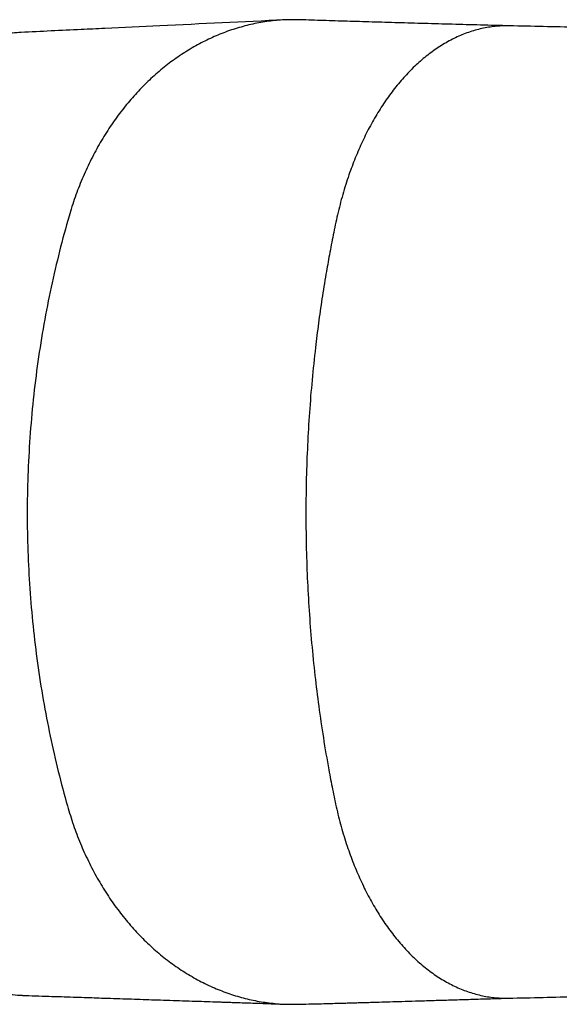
# Model space of a CAD drawing. Header units: millimetres. Extents: x 1861 to 18183, y 1323 to 18697.
# Tile 6 of 11: x 10676 to 12429, y 2106 to 5306. Entities that reach past the tile are written whole.
import ezdxf

# ---------------------------------------------------------------- set-up
doc = ezdxf.new("R2010")
doc.units = ezdxf.units.MM
doc.header["$LTSCALE"] = 5

msp = doc.modelspace()

# ---------------------------------------------------------------- linework, layer by layer
at = {"color": 7, "linetype": 'Continuous', "lineweight": 25}
for points, knots in [([(11536.1, 5304.9), (11401.4, 5298.5), (11207.3, 5289.3), (10985.9, 5278.8), (10836.4, 5271.6), (10745.6, 5267.4), (10680.5, 5264.4)], [0, 0, 0, 0, 0.471535, 0.679249, 0.769996, 1, 1, 1, 1]), ([(11587.2, 5304.8), (11576.9, 5305.2), (11549.3, 5306.3), (11504.4, 5303.2), (11452.7, 5296), (11401.5, 5284.3), (11351.2, 5268.5), (11301.8, 5248.5), (11253.6, 5224.4), (11206.8, 5196.4), (11161.5, 5164.6), (11118.1, 5129), (11076.6, 5089.8), (11037.2, 5047.2), (11000.2, 5001.3), (10965.7, 4952.3), (10933.8, 4900.3), (10904.7, 4845.7), (10878.6, 4788.4), (10855.4, 4729), (10842.8, 4687.9), (10836.4, 4667.2)], [0, 0, 0, 0, 0.031717, 0.085323, 0.138856, 0.192335, 0.245775, 0.299196, 0.352615, 0.406049, 0.459516, 0.513032, 0.566618, 0.62029, 0.674065, 0.727965, 0.782007, 0.83621, 0.890597, 0.945187, 1, 1, 1, 1]), ([(12267.8, 5285.7), (12236.1, 5286.5), (12172.7, 5288.2), (12080.8, 5290.6), (11991.3, 5293.1), (11904.5, 5295.5), (11820.3, 5298), (11740, 5300.4), (11662.6, 5302.9), (11612.1, 5304.5), (11587.2, 5305.3)], [0, 0, 0, 0, 0.126077, 0.252164, 0.378298, 0.504515, 0.630854, 0.757329, 0.880501, 1, 1, 1, 1]), ([(12266.7, 5285.6), (12253, 5285.5), (12224.8, 5285.4), (12182.3, 5278.6), (12139.3, 5267.1), (12097.1, 5250.4), (12055.9, 5228.8), (12016, 5202.5), (11977.7, 5171.8), (11941.1, 5137), (11906.3, 5098.2), (11873.6, 5055.8), (11843.2, 5010.2), (11815, 4961.6), (11789.3, 4910.4), (11766, 4857), (11744.5, 4799.5), (11725.1, 4738), (11708.2, 4672.7), (11694.8, 4607), (11682.3, 4542.7), (11670, 4473.4), (11658, 4399.1), (11646.6, 4319.6), (11635.7, 4231.7), (11625.6, 4135.1), (11617, 4029.3), (11610.8, 3923.1), (11606.9, 3815.8), (11605.5, 3707.5), (11606.6, 3599.1), (11610.1, 3491.7), (11616, 3385.5), (11624.2, 3279.7), (11634.7, 3176), (11647.4, 3073.5), (11662.4, 2971.4), (11677.7, 2881.6), (11692.5, 2804.1), (11705.7, 2739.3), (11722.3, 2675), (11741.4, 2614.1), (11762.8, 2556.7), (11786, 2503.1), (11811.7, 2451.7), (11839.9, 2402.9), (11870.4, 2357.1), (11903.1, 2314.5), (11937.9, 2275.6), (11974.5, 2240.6), (12012.9, 2209.8), (12052.8, 2183.4), (12094.1, 2161.7), (12136.3, 2144.9), (12179.4, 2133.3), (12222.8, 2126.4), (12251.8, 2126.3), (12266.2, 2126.2)], [0, 0, 0, 0, 0.015316, 0.031692, 0.048025, 0.064301, 0.08051, 0.096642, 0.112685, 0.128631, 0.144471, 0.160196, 0.175798, 0.191271, 0.206607, 0.221803, 0.236852, 0.253526, 0.270007, 0.286223, 0.301925, 0.317186, 0.336639, 0.355626, 0.374268, 0.399315, 0.424137, 0.44894, 0.473929, 0.499326, 0.524784, 0.549787, 0.574571, 0.599354, 0.624354, 0.648094, 0.67246, 0.697742, 0.713224, 0.729213, 0.745444, 0.761861, 0.776946, 0.792176, 0.807547, 0.823054, 0.83869, 0.854447, 0.870319, 0.886296, 0.90237, 0.918531, 0.934768, 0.95107, 0.967428, 0.983827, 1, 1, 1, 1]), ([(12264, 2126.2), (12301.3, 2127), (12374.9, 2128.7), (12487, 2131.2), (12598.4, 2133.7), (12709.2, 2136.2), (12819, 2138.7), (12927.6, 2141.2), (13038.2, 2143.7), (13150.5, 2146.2), (13264.4, 2148.7), (13375.9, 2151.1), (13484.9, 2153.5), (13593.2, 2155.8), (13700.7, 2158.1), (13807, 2160.3), (13909.8, 2162.4), (14008.9, 2164.4), (14104.3, 2166.3), (14200.8, 2168.2), (14297.9, 2170.1), (14395.1, 2172), (14486.6, 2173.8), (14572.9, 2175.4), (14654.1, 2177), (14730, 2178.5), (14800, 2179.9), (14864.4, 2181.2), (14922.7, 2182.4), (14975.1, 2183.4), (15021.8, 2184.4), (15063, 2185.2), (15100.7, 2186), (15137.4, 2186.8), (15176.3, 2187.6), (15218.5, 2188.5), (15264.4, 2189.5), (15314, 2190.6), (15367.2, 2191.8), (15423.9, 2193.1), (15484.2, 2194.4), (15547.9, 2196), (15615, 2197.6), (15685.2, 2199.3), (15758.5, 2201.2), (15834.1, 2203.2), (15911.6, 2205.3), (15990.1, 2207.6), (16067.5, 2210), (16141.9, 2212.4), (16211.9, 2214.7), (16277.3, 2217.1), (16338, 2219.4), (16394, 2221.6), (16445.6, 2223.8), (16492.9, 2225.8), (16539.2, 2228), (16583.9, 2230.1), (16626.8, 2232.3), (16665.9, 2234.4), (16700.7, 2236.4), (16732.9, 2238.3), (16763.2, 2240.1), (16795.5, 2242.1), (16829.3, 2244.4), (16865, 2246.9), (16901.5, 2249.6), (16938.9, 2252.5), (16976.3, 2255.6), (17012.9, 2258.9), (17048.3, 2262.3), (17082.5, 2265.8), (17116.4, 2269.5), (17150.5, 2273.5), (17185.3, 2277.8), (17211.9, 2281.3), (17230.2, 2283.9), (17239.8, 2285.2), (17247.6, 2286.4), (17254.2, 2287.3), (17261.2, 2288.4), (17270.2, 2289.7), (17281.1, 2291.4), (17292.3, 2293.2), (17302.7, 2294.8), (17312, 2296.4), (17321.4, 2297.9), (17331.7, 2299.7), (17342.6, 2301.6), (17354.3, 2303.7), (17365.8, 2305.8), (17377.3, 2308), (17388.1, 2310), (17401.8, 2312.7), (17419, 2316.2), (17438.9, 2320.5), (17458.2, 2324.8), (17476.4, 2329), (17493.2, 2333.1), (17509.5, 2337.3), (17526.5, 2341.8), (17544.8, 2346.9), (17563.8, 2352.5), (17580.7, 2357.7), (17595.5, 2362.6), (17608.2, 2366.9), (17620.2, 2371.1), (17631.6, 2375.3), (17643.8, 2379.8), (17657.6, 2385.3), (17672.1, 2391.3), (17686.2, 2397.4), (17699.8, 2403.6), (17713.6, 2410.1), (17727.9, 2417.2), (17741.9, 2424.5), (17756.2, 2432.4), (17773.6, 2442.4), (17794.7, 2455.4), (17818.1, 2471.1), (17841.2, 2487.9), (17862.2, 2504.4), (17880.7, 2520), (17896.9, 2534.7), (17912.9, 2550.1), (17930, 2567.5), (17948.6, 2588.1), (17969.5, 2613.1), (17992.1, 2643.2), (18015.8, 2678.9), (18037.8, 2717.1), (18056.7, 2755.6), (18073.3, 2795.2), (18087.2, 2835.2), (18098.3, 2874.7), (18105.9, 2910.2), (18111.8, 2941.2), (18118.2, 2975.7), (18125.1, 3015), (18133.1, 3063.4), (18140.7, 3114.1), (18148.1, 3167.1), (18154.1, 3215.5), (18159.2, 3259.5), (18163.4, 3299.8), (18167.4, 3342.4), (18171.3, 3389), (18174.9, 3440), (18178.1, 3495.5), (18180.7, 3555.5), (18182.6, 3620.6), (18183.3, 3687), (18183, 3753.5), (18181.6, 3817.3), (18179.3, 3879.6), (18176.3, 3938.5), (18172.6, 3994), (18168.3, 4048.9), (18163.2, 4102.9), (18157.6, 4155.7), (18151.8, 4204), (18145.1, 4255), (18137.2, 4309.4), (18127.7, 4369.4), (18119.1, 4418.8), (18111.8, 4458), (18106.1, 4487.4), (18100.4, 4516.7), (18093.5, 4545.6), (18085.3, 4574.5), (18075.1, 4605.1), (18061.9, 4639), (18044.6, 4677.2), (18024.3, 4715.1), (18001.5, 4751.9), (17977.3, 4786.2), (17949.9, 4820.4), (17922.6, 4850.4), (17896, 4876.4), (17870.8, 4899), (17845.5, 4919.5), (17820.6, 4937.8), (17798.1, 4953.2), (17777.6, 4966.1), (17761.1, 4975.8), (17747.7, 4983.3), (17735.1, 4990.2), (17721.2, 4997.4), (17706.6, 5004.5), (17693.2, 5010.8), (17681.2, 5016.1), (17671.2, 5020.5), (17662.6, 5024), (17655.3, 5027), (17649, 5029.6), (17642.7, 5032), (17635.4, 5034.8), (17626.8, 5038), (17617.1, 5041.6), (17607.4, 5045), (17598.7, 5048), (17591.3, 5050.4), (17584.7, 5052.6), (17578.3, 5054.6), (17569.1, 5057.5), (17556.7, 5061.3), (17540.8, 5065.9), (17523.3, 5070.8), (17504, 5075.9), (17482.7, 5081.3), (17459.4, 5086.8), (17434.4, 5092.4), (17413, 5096.9), (17396.3, 5100.3), (17385.4, 5102.4), (17375.6, 5104.3), (17366.9, 5105.9), (17359.2, 5107.4), (17352.3, 5108.6), (17345.4, 5109.9), (17337.8, 5111.2), (17329.4, 5112.7), (17321.1, 5114.1), (17313.7, 5115.3), (17306.8, 5116.5), (17296, 5118.2), (17280.4, 5120.7), (17259.7, 5123.9), (17238.2, 5127), (17217.1, 5130), (17197.1, 5132.7), (17178.4, 5135.1), (17160.3, 5137.4), (17141.3, 5139.7), (17120.4, 5142.1), (17097.4, 5144.7), (17073.6, 5147.2), (17050.6, 5149.6), (17029.2, 5151.6), (17010.2, 5153.4), (16993.7, 5154.9), (16979.8, 5156.1), (16967.5, 5157.2), (16955.3, 5158.2), (16941.9, 5159.3), (16926.1, 5160.6), (16907.7, 5162), (16880.2, 5164.1), (16843.9, 5166.7), (16799.7, 5169.7), (16755.4, 5172.5), (16711.9, 5175.1), (16669.3, 5177.5), (16627.4, 5179.8), (16586.1, 5181.9), (16543.3, 5184), (16499.2, 5186), (16454.6, 5188), (16412.2, 5189.8), (16373.1, 5191.4), (16337.6, 5192.8), (16304.6, 5194), (16272.4, 5195.2), (16238.9, 5196.4), (16193.9, 5198), (16135.8, 5200), (16062.9, 5202.3), (15984.1, 5204.7), (15912.1, 5206.8), (15848.6, 5208.5), (15794.5, 5210), (15736.9, 5211.5), (15675.1, 5213.1), (15609.4, 5214.7), (15539.9, 5216.4), (15466.4, 5218.1), (15388.7, 5219.9), (15305.9, 5221.7), (15218.1, 5223.6), (15125, 5225.6), (15027.3, 5227.6), (14924.8, 5229.7), (14817.6, 5231.9), (14705.8, 5234.1), (14593.7, 5236.3), (14481.8, 5238.4), (14370.4, 5240.6), (14255.5, 5242.8), (14137.1, 5245.1), (14016.2, 5247.5), (13892.9, 5250), (13767.5, 5252.6), (13639.7, 5255.2), (13516.3, 5257.8), (13397.8, 5260.4), (13284.3, 5262.8), (13169.7, 5265.3), (13053.9, 5267.9), (12937.3, 5270.5), (12822.4, 5273.1), (12709.3, 5275.6), (12598.1, 5278.2), (12487, 5280.7), (12376, 5283.2), (12303.3, 5284.9), (12266.7, 5285.7)], [0, 0, 0, 0, 0.008026, 0.015873, 0.023538, 0.031019, 0.038315, 0.045425, 0.052349, 0.059751, 0.066928, 0.073883, 0.080615, 0.087129, 0.093799, 0.100226, 0.106413, 0.112359, 0.118062, 0.123519, 0.12964, 0.135428, 0.140885, 0.146013, 0.150898, 0.155447, 0.159659, 0.163537, 0.16708, 0.170236, 0.173071, 0.175586, 0.17778, 0.179976, 0.182338, 0.184938, 0.187776, 0.190851, 0.194163, 0.197714, 0.201501, 0.205542, 0.209822, 0.214341, 0.219101, 0.224098, 0.229231, 0.234587, 0.24002, 0.245207, 0.250233, 0.254992, 0.259484, 0.263711, 0.267673, 0.271372, 0.27481, 0.278732, 0.282251, 0.285413, 0.288585, 0.291142, 0.293756, 0.296554, 0.299741, 0.302915, 0.306397, 0.310042, 0.313718, 0.317425, 0.321132, 0.324743, 0.328319, 0.332172, 0.336121, 0.340238, 0.341621, 0.342801, 0.343757, 0.344488, 0.345255, 0.34638, 0.347861, 0.349373, 0.350705, 0.351859, 0.353001, 0.354368, 0.355912, 0.357354, 0.359101, 0.36061, 0.362093, 0.363586, 0.366397, 0.369402, 0.372207, 0.374856, 0.377476, 0.379712, 0.382232, 0.385182, 0.387991, 0.390735, 0.392708, 0.394547, 0.396234, 0.397794, 0.39938, 0.401172, 0.403138, 0.404927, 0.406484, 0.408126, 0.409744, 0.411275, 0.412645, 0.414217, 0.416132, 0.418369, 0.420515, 0.422441, 0.424148, 0.425639, 0.426921, 0.428509, 0.430225, 0.432076, 0.434479, 0.437081, 0.439822, 0.442415, 0.444822, 0.447585, 0.450065, 0.452266, 0.454184, 0.455822, 0.458659, 0.461432, 0.464667, 0.467851, 0.471, 0.473392, 0.475781, 0.478302, 0.481099, 0.484175, 0.487473, 0.491054, 0.494932, 0.499123, 0.502914, 0.506818, 0.510542, 0.514055, 0.517366, 0.520482, 0.523911, 0.527081, 0.529993, 0.532648, 0.536315, 0.539912, 0.543488, 0.545277, 0.547072, 0.548874, 0.550679, 0.552485, 0.554384, 0.556604, 0.559157, 0.562049, 0.564442, 0.567003, 0.569708, 0.572567, 0.574639, 0.576937, 0.579472, 0.581535, 0.583671, 0.585529, 0.587067, 0.588235, 0.589565, 0.591108, 0.592779, 0.594568, 0.595949, 0.597163, 0.59821, 0.599092, 0.59989, 0.600687, 0.601691, 0.602903, 0.604321, 0.605748, 0.606921, 0.607986, 0.608934, 0.609867, 0.610784, 0.61302, 0.615415, 0.617982, 0.620941, 0.624136, 0.627584, 0.631293, 0.635138, 0.636834, 0.638358, 0.63971, 0.640902, 0.641941, 0.642877, 0.643702, 0.644745, 0.645949, 0.647049, 0.648009, 0.648857, 0.649742, 0.652217, 0.654885, 0.657552, 0.660141, 0.66256, 0.664642, 0.66672, 0.66881, 0.671119, 0.673741, 0.676381, 0.678816, 0.681045, 0.683059, 0.684649, 0.686037, 0.687223, 0.688326, 0.689646, 0.691196, 0.692978, 0.694992, 0.69908, 0.703158, 0.707087, 0.710865, 0.714491, 0.717978, 0.721373, 0.72468, 0.728343, 0.731874, 0.735139, 0.738109, 0.740782, 0.743129, 0.745469, 0.747909, 0.750448, 0.755234, 0.76034, 0.765769, 0.771522, 0.774947, 0.778491, 0.78226, 0.786273, 0.790529, 0.794947, 0.799601, 0.80449, 0.809615, 0.815089, 0.82081, 0.82678, 0.832998, 0.839467, 0.846189, 0.853165, 0.859597, 0.866235, 0.873082, 0.88014, 0.887414, 0.894766, 0.902319, 0.910072, 0.91803, 0.924943, 0.932008, 0.939225, 0.946594, 0.954117, 0.961792, 0.969168, 0.976679, 0.984323, 0.992097, 1, 1, 1, 1]), ([(10680.5, 5263.8), (10671.3, 5263.4), (10647.7, 5262.4), (10609.7, 5254.8), (10566.4, 5241.4), (10522.8, 5222), (10479.4, 5196.7), (10436.5, 5165.3), (10394.5, 5128), (10353.8, 5085), (10314.8, 5036.6), (10277.9, 4983.2), (10243.3, 4925.4), (10211.4, 4863.9), (10182.2, 4799.2), (10156, 4732.1), (10132.7, 4663.1), (10112.4, 4593), (10094.8, 4522.5), (10085.3, 4474.5), (10080.6, 4450.8)], [0, 0, 0, 0, 0.035119, 0.089577, 0.14522, 0.201951, 0.259613, 0.318029, 0.377001, 0.436302, 0.495695, 0.554942, 0.613807, 0.672072, 0.729537, 0.786034, 0.841424, 0.895596, 0.948472, 1, 1, 1, 1]), ([(10836.4, 4667.2), (10814.8, 4592.3), (10775.8, 4437.9), (10732.7, 4195.9), (10706.5, 3948), (10700.7, 3782.1), (10700.7, 3619.3), (10706.3, 3456.7), (10731.4, 3213.5), (10772.9, 2975.9), (10810.4, 2824.3), (10831.2, 2750.7)], [0.3435188, 0.3435188, 0.3435188, 0.3435188, 0.3658241, 0.3881294, 0.4104346, 0.4327399, 0.4327399, 0.454593, 0.4764462, 0.4982993, 0.5201525, 0.5201525, 0.5201525, 0.5201525]), ([(10080.6, 2948.9), (10085.3, 2925.2), (10094.9, 2877), (10112.5, 2806.2), (10132.9, 2735.9), (10156.3, 2666.8), (10182.6, 2599.6), (10211.9, 2534.9), (10243.9, 2473.3), (10278.5, 2415.6), (10315.4, 2362.3), (10354.4, 2314), (10395.1, 2271.1), (10437.1, 2234), (10479.9, 2202.7), (10523.3, 2177.5), (10566.8, 2158.2), (10610, 2144.9), (10649.5, 2137.1), (10674.6, 2136), (10685.3, 2135.6)], [0, 0, 0, 0, 0.051419, 0.10416, 0.158167, 0.213359, 0.269625, 0.326824, 0.384787, 0.443317, 0.502197, 0.561197, 0.620083, 0.678625, 0.736601, 0.793822, 0.850114, 0.905328, 0.959367, 1, 1, 1, 1]), ([(10831.2, 2750.7), (10837.5, 2730), (10850, 2688.5), (10872.9, 2628.7), (10898.8, 2571), (10927.8, 2515.9), (10959.6, 2463.5), (10994.1, 2414.1), (11031.1, 2367.8), (11070.4, 2324.7), (11111.9, 2285.2), (11155.5, 2249.2), (11200.8, 2217), (11247.7, 2188.7), (11296.1, 2164.3), (11345.6, 2144.1), (11396.1, 2128), (11447.5, 2116.1), (11499.4, 2108.8), (11543.1, 2105.6), (11569.4, 2106.5), (11578.2, 2106.8)], [0, 0, 0, 0, 0.055053, 0.1098825, 0.1645096, 0.2189526, 0.2732345, 0.3273744, 0.38139, 0.4353014, 0.4891268, 0.5428832, 0.5965898, 0.6502635, 0.703922, 0.7575828, 0.811263, 0.8649811, 0.918754, 0.9725996, 1, 1, 1, 1]), ([(10685.3, 2135.2), (10699.2, 2134.7), (10727.7, 2133.8), (10769.8, 2132.5), (10810.7, 2131.1), (10848.9, 2129.9), (10884.5, 2128.7), (10917.9, 2127.5), (10953.3, 2126.3), (10990.7, 2125.1), (11029.9, 2123.8), (11067.6, 2122.5), (11105.2, 2121.2), (11144.2, 2119.9), (11184.9, 2118.6), (11225.9, 2117.2), (11265.6, 2115.9), (11295.5, 2114.9), (11316.3, 2114.2), (11329.9, 2113.8), (11345, 2113.3), (11362.5, 2112.7), (11382.4, 2112), (11406.3, 2111.2), (11434.5, 2110.2), (11467.1, 2109.1), (11503.1, 2107.8), (11528.2, 2106.9), (11541.3, 2106.5)], [0, 0, 0, 0, 0.048822, 0.100238, 0.148284, 0.193118, 0.234866, 0.273716, 0.31073, 0.359247, 0.405133, 0.448477, 0.49117, 0.536716, 0.584336, 0.633262, 0.679578, 0.722623, 0.737575, 0.752522, 0.76998, 0.790335, 0.813564, 0.839639, 0.873965, 0.912119, 0.954108, 1, 1, 1, 1]), ([(11578.3, 2106.3), (11590.5, 2106.6), (11613.8, 2107.2), (11647.5, 2108), (11678.1, 2108.9), (11705.6, 2109.6), (11728.5, 2110.2), (11747.3, 2110.8), (11763.5, 2111.2), (11780.5, 2111.7), (11799.8, 2112.3), (11823.9, 2113), (11853.5, 2113.9), (11889.2, 2115), (11929.3, 2116.2), (11974, 2117.5), (12023.1, 2119), (12076.8, 2120.6), (12135, 2122.4), (12198.4, 2124.3), (12243.1, 2125.5), (12266.2, 2126.2)], [0, 0, 0, 0, 0.05762, 0.110089, 0.157429, 0.199654, 0.236771, 0.262351, 0.285303, 0.310675, 0.339715, 0.372418, 0.419331, 0.472158, 0.530887, 0.595508, 0.666013, 0.740981, 0.821625, 0.907955, 1, 1, 1, 1])]:
    msp.add_open_spline(points, degree=3, knots=knots, dxfattribs=at)

doc.saveas('drawing.dxf')
